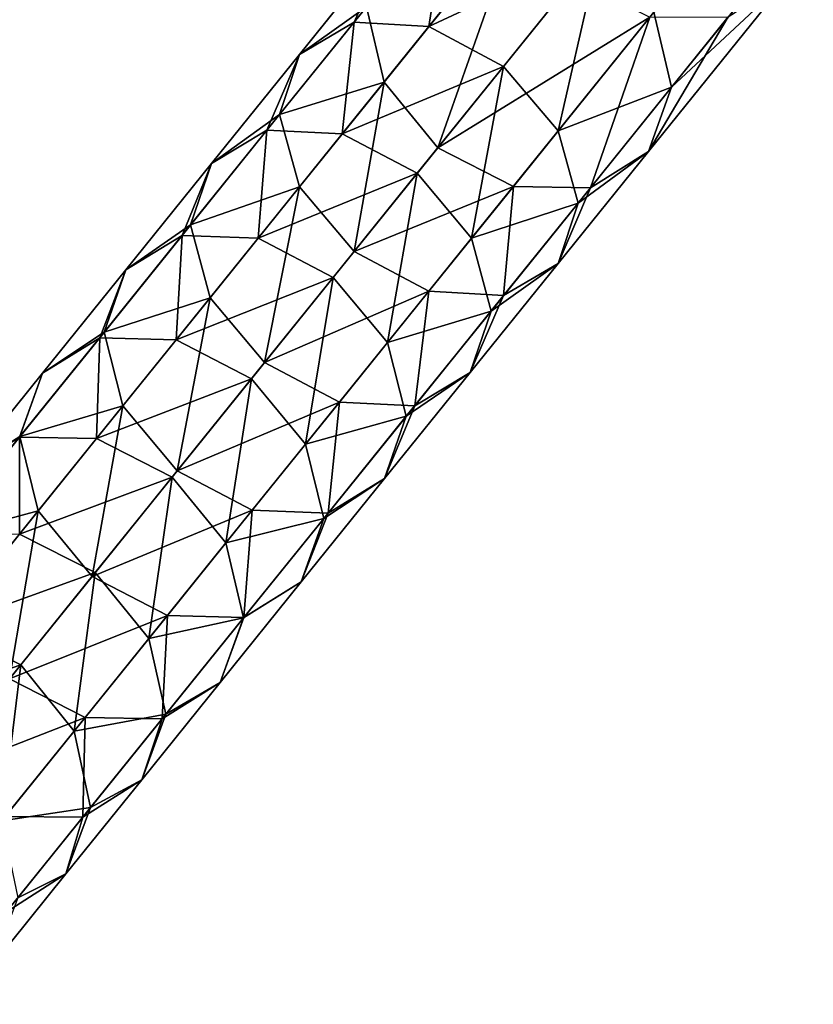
# Model space of a CAD drawing. Extents: x 61 to 680, y 107 to 1063.
# Tile 142 of 186: x 328 to 338, y 631 to 643. Entities that reach past the tile are written whole.
import ezdxf

# ---------------------------------------------------------------- set-up
doc = ezdxf.new("R2010")
doc.units = 0
doc.layers.get('0').update_dxf_attribs({"color": 13, "linetype": 'CONTINUOUS'})

# ---------------------------------------------------------------- blocks, each defined once
blk = doc.blocks.new('GROUP_7')
for p, q in [((85.167, 57.561, 2), (83.787, 59.523, 2)), ((84.95, 57.405, 3), (83.567, 59.372, 3)), ((84.359, 56.978, 3.732), (82.965, 58.96, 3.732)), ((82.142, 58.396, 4), (83.55, 56.394, 4)), ((85.167, 57.561, 2), (84.95, 57.405, 3)), ((84.95, 57.405, 1), (85.167, 57.561, 2)), ((86.595, 55.634, 2), (85.167, 57.561, 2)), ((84.95, 57.405, 3), (84.359, 56.978, 3.732)), ((86.382, 55.472, 3), (84.95, 57.405, 3)), ((84.359, 56.978, 3.732), (83.55, 56.394, 4)), ((85.801, 55.03, 3.732), (84.359, 56.978, 3.732)), ((83.55, 56.394, 4), (82.742, 55.811, 3.732)), ((83.55, 56.394, 4), (85.007, 54.427, 4)), ((84.213, 53.824, 3.732), (82.742, 55.811, 3.732)), ((86.595, 55.634, 2), (86.382, 55.472, 3)), ((86.382, 55.472, 1), (86.595, 55.634, 2)), ((88.069, 53.741, 2), (86.595, 55.634, 2)), ((86.382, 55.472, 3), (85.801, 55.03, 3.732)), ((87.86, 53.575, 3), (86.382, 55.472, 3)), ((87.86, 53.575, 1), (86.382, 55.472, 1)), ((85.801, 55.03, 3.732), (85.007, 54.427, 4)), ((87.29, 53.119, 3.732), (85.801, 55.03, 3.732)), ((85.007, 54.427, 4), (84.213, 53.824, 3.732)), ((85.007, 54.427, 4), (86.511, 52.497, 4)), ((84.213, 53.824, 3.732), (83.632, 53.383, 3)), ((85.732, 51.874, 3.732), (84.213, 53.824, 3.732)), ((88.069, 53.741, 2), (87.86, 53.575, 3)), ((87.86, 53.575, 1), (88.069, 53.741, 2)), ((89.589, 51.886, 2), (88.069, 53.741, 2)), ((87.86, 53.575, 3), (87.29, 53.119, 3.732)), ((87.29, 53.119, 0.268), (87.86, 53.575, 1)), ((89.385, 51.714, 3), (87.86, 53.575, 3)), ((89.385, 51.714, 1), (87.86, 53.575, 1)), ((85.162, 51.419, 3), (83.632, 53.383, 3)), ((87.29, 53.119, 3.732), (86.511, 52.497, 4)), ((88.826, 51.245, 3.732), (87.29, 53.119, 3.732)), ((88.826, 51.245, 0.268), (87.29, 53.119, 0.268)), ((86.511, 52.497, 4), (85.732, 51.874, 3.732)), ((86.511, 52.497, 4), (88.062, 50.603, 4)), ((88.062, 50.603), (86.511, 52.497)), ((85.732, 51.874, 3.732), (85.162, 51.419, 3)), ((87.298, 49.962, 0.268), (85.732, 51.874, 0.268)), ((87.298, 49.962, 3.732), (85.732, 51.874, 3.732)), ((89.589, 51.886, 2), (89.385, 51.714, 3)), ((89.385, 51.714, 1), (89.589, 51.886, 2)), ((91.154, 50.068, 2), (89.589, 51.886, 2)), ((89.385, 51.714, 3), (88.826, 51.245, 3.732)), ((88.826, 51.245, 0.268), (89.385, 51.714, 1)), ((90.954, 49.891, 3), (89.385, 51.714, 3)), ((90.954, 49.891, 1), (89.385, 51.714, 1)), ((85.162, 51.419, 3), (84.953, 51.252, 2)), ((86.739, 49.493, 1), (85.162, 51.419, 1)), ((86.739, 49.493, 3), (85.162, 51.419, 3)), ((86.535, 49.321, 2), (84.953, 51.252, 2)), ((88.826, 51.245, 3.732), (88.062, 50.603, 4)), ((88.062, 50.603), (88.826, 51.245, 0.268)), ((90.407, 49.408, 3.732), (88.826, 51.245, 3.732)), ((90.407, 49.408, 0.268), (88.826, 51.245, 0.268)), ((87.298, 49.962, 0.268), (88.062, 50.603)), ((88.062, 50.603, 4), (87.298, 49.962, 3.732)), ((88.062, 50.603, 4), (89.659, 48.748, 4)), ((89.659, 48.748), (88.062, 50.603)), ((91.154, 50.068, 2), (90.954, 49.891, 3)), ((90.954, 49.891, 1), (91.154, 50.068, 2)), ((92.763, 48.289, 2), (91.154, 50.068, 2)), ((86.739, 49.493, 1), (87.298, 49.962, 0.268)), ((87.298, 49.962, 3.732), (86.739, 49.493, 3)), ((88.911, 48.089, 0.268), (87.298, 49.962, 0.268)), ((88.911, 48.089, 3.732), (87.298, 49.962, 3.732)), ((90.954, 49.891, 3), (90.407, 49.408, 3.732)), ((90.407, 49.408, 0.268), (90.954, 49.891, 1)), ((92.567, 48.107, 3), (90.954, 49.891, 3)), ((92.567, 48.107, 1), (90.954, 49.891, 1)), ((86.535, 49.321, 2), (86.739, 49.493, 1)), ((86.739, 49.493, 3), (86.535, 49.321, 2)), ((88.364, 47.606, 1), (86.739, 49.493, 1)), ((88.364, 47.606, 3), (86.739, 49.493, 3)), ((90.407, 49.408, 3.732), (89.659, 48.748, 4)), ((89.659, 48.748), (90.407, 49.408, 0.268)), ((92.032, 47.611, 3.732), (90.407, 49.408, 3.732)), ((92.032, 47.611, 0.268), (90.407, 49.408, 0.268)), ((88.164, 47.429, 2), (86.535, 49.321, 2)), ((88.911, 48.089, 0.268), (89.659, 48.748)), ((89.659, 48.748, 4), (88.911, 48.089, 3.732)), ((89.659, 48.748, 4), (91.301, 46.933, 4)), ((91.301, 46.933), (89.659, 48.748)), ((92.763, 48.289, 2), (92.567, 48.107, 3)), ((92.567, 48.107, 1), (92.763, 48.289, 2)), ((94.415, 46.55, 2), (92.763, 48.289, 2)), ((88.364, 47.606, 1), (88.911, 48.089, 0.268)), ((88.911, 48.089, 3.732), (88.364, 47.606, 3)), ((90.569, 46.255, 0.268), (88.911, 48.089, 0.268)), ((90.569, 46.255, 3.732), (88.911, 48.089, 3.732)), ((92.567, 48.107, 3), (92.032, 47.611, 3.732)), ((92.032, 47.611, 0.268), (92.567, 48.107, 1)), ((94.224, 46.363, 3), (92.567, 48.107, 3)), ((94.224, 46.363, 1), (92.567, 48.107, 1)), ((88.164, 47.429, 2), (88.364, 47.606, 1)), ((88.364, 47.606, 3), (88.164, 47.429, 2)), ((90.034, 45.759, 1), (88.364, 47.606, 1)), ((90.034, 45.759, 3), (88.364, 47.606, 3)), ((92.032, 47.611, 3.732), (91.301, 46.933, 4)), ((91.301, 46.933), (92.032, 47.611, 0.268)), ((93.701, 45.854, 3.732), (92.032, 47.611, 3.732)), ((93.701, 45.854, 0.268), (92.032, 47.611, 0.268)), ((89.838, 45.578, 2), (88.164, 47.429, 2)), ((90.569, 46.255, 0.268), (91.301, 46.933)), ((91.301, 46.933, 4), (90.569, 46.255, 3.732)), ((91.301, 46.933, 4), (92.986, 45.159, 4)), ((92.986, 45.159), (91.301, 46.933)), ((94.415, 46.55, 2), (94.224, 46.363, 3)), ((94.224, 46.363, 1), (94.415, 46.55, 2)), ((96.27, 44.69, 2), (94.415, 46.55, 2)), ((94.224, 46.363, 3), (93.701, 45.854, 3.732)), ((93.701, 45.854, 0.268), (94.224, 46.363, 1)), ((96.061, 44.521, 3), (94.224, 46.363, 3)), ((96.061, 44.521, 1), (94.224, 46.363, 1)), ((90.034, 45.759, 1), (90.569, 46.255, 0.268)), ((90.569, 46.255, 3.732), (90.034, 45.759, 3)), ((92.272, 44.463, 0.268), (90.569, 46.255, 0.268)), ((92.272, 44.463, 3.732), (90.569, 46.255, 3.732)), ((93.701, 45.854, 3.732), (92.986, 45.159, 4)), ((92.986, 45.159), (93.701, 45.854, 0.268)), ((95.492, 44.058, 3.732), (93.701, 45.854, 3.732)), ((95.492, 44.058, 0.268), (93.701, 45.854, 0.268)), ((89.838, 45.578, 2), (90.034, 45.759, 1)), ((90.034, 45.759, 3), (89.838, 45.578, 2)), ((91.748, 43.954, 1), (90.034, 45.759, 1)), ((91.748, 43.954, 3), (90.034, 45.759, 3)), ((91.557, 43.768, 2), (89.838, 45.578, 2)), ((92.272, 44.463, 0.268), (92.986, 45.159)), ((92.986, 45.159, 4), (92.272, 44.463, 3.732)), ((92.986, 45.159, 4), (94.714, 43.426, 4)), ((94.714, 43.426), (92.986, 45.159)), ((96.061, 44.521, 3), (95.492, 44.058, 3.732)), ((91.748, 43.954, 1), (92.272, 44.463, 0.268)), ((92.272, 44.463, 3.732), (91.748, 43.954, 3)), ((93.937, 42.794, 0.268), (92.272, 44.463, 0.268)), ((93.937, 42.794, 3.732), (92.272, 44.463, 3.732)), ((95.492, 44.058, 3.732), (94.714, 43.426, 4)), ((98.208, 39.921, 3.732), (95.492, 44.058, 3.732)), ((91.557, 43.768, 2), (91.748, 43.954, 1)), ((91.748, 43.954, 3), (91.557, 43.768, 2)), ((93.367, 42.331, 1), (91.748, 43.954, 1)), ((93.367, 42.331, 3), (91.748, 43.954, 3)), ((93.159, 42.161, 2), (91.557, 43.768, 2)), ((94.714, 43.426, 4), (93.937, 42.794, 3.732)), ((94.714, 43.426, 4), (97.393, 39.346, 4)), ((93.367, 42.331, 1), (93.937, 42.794, 0.268)), ((93.937, 42.794, 3.732), (93.367, 42.331, 3)), ((96.578, 38.771, 3.732), (93.937, 42.794, 3.732)), ((93.159, 42.161, 2), (93.367, 42.331, 1)), ((93.367, 42.331, 3), (93.159, 42.161, 2)), ((95.981, 38.35, 1), (93.367, 42.331, 1)), ((95.981, 38.35, 3), (93.367, 42.331, 3)), ((95.763, 38.196, 2), (93.159, 42.161, 2))]:
    blk.add_line(p, q)
mesh = blk.add_polyface()
corners = [(85.167, 57.561, 2), (83.567, 59.372, 3), (84.95, 57.405, 3), (83.787, 59.523, 2)]
mesh.append_faces([[corners[k] for k in face] for face in [(0, 1, 2), (1, 0, 3)]], dxfattribs={"vtx0": -1})
mesh = blk.add_polyface()
corners = [(83.567, 59.372, 1), (85.167, 57.561, 2), (84.95, 57.405, 1), (83.787, 59.523, 2)]
mesh.append_faces([[corners[k] for k in face] for face in [(0, 1, 2), (1, 0, 3)]], dxfattribs={"vtx0": -1})
mesh = blk.add_polyface()
corners = [(84.359, 56.978, 3.732), (83.567, 59.372, 3), (82.965, 58.96, 3.732), (84.95, 57.405, 3)]
mesh.append_faces([[corners[k] for k in face] for face in [(0, 1, 2), (1, 0, 3)]], dxfattribs={"vtx0": -1})
mesh = blk.add_polyface()
corners = [(83.55, 56.394, 4), (82.965, 58.96, 3.732), (82.142, 58.396, 4), (84.359, 56.978, 3.732)]
mesh.append_faces([[corners[k] for k in face] for face in [(0, 1, 2), (1, 0, 3)]], dxfattribs={"vtx0": -1})
mesh = blk.add_polyface()
corners = [(82.742, 55.811, 3.732), (82.142, 58.396, 4), (81.319, 57.832, 3.732), (83.55, 56.394, 4)]
mesh.append_faces([[corners[k] for k in face] for face in [(0, 1, 2), (1, 0, 3)]], dxfattribs={"vtx0": -1})
mesh = blk.add_polyface()
corners = [(86.595, 55.634, 2), (84.95, 57.405, 3), (86.382, 55.472, 3), (85.167, 57.561, 2)]
mesh.append_faces([[corners[k] for k in face] for face in [(0, 1, 2), (1, 0, 3)]], dxfattribs={"vtx0": -1})
mesh = blk.add_polyface()
corners = [(84.95, 57.405, 1), (86.595, 55.634, 2), (86.382, 55.472, 1), (85.167, 57.561, 2)]
mesh.append_faces([[corners[k] for k in face] for face in [(0, 1, 2), (1, 0, 3)]], dxfattribs={"vtx0": -1})
mesh = blk.add_polyface()
corners = [(85.801, 55.03, 3.732), (84.95, 57.405, 3), (84.359, 56.978, 3.732), (86.382, 55.472, 3)]
mesh.append_faces([[corners[k] for k in face] for face in [(0, 1, 2), (1, 0, 3)]], dxfattribs={"vtx0": -1})
mesh = blk.add_polyface()
corners = [(85.007, 54.427, 4), (84.359, 56.978, 3.732), (83.55, 56.394, 4), (85.801, 55.03, 3.732)]
mesh.append_faces([[corners[k] for k in face] for face in [(0, 1, 2), (1, 0, 3)]], dxfattribs={"vtx0": -1})
mesh = blk.add_polyface()
corners = [(84.213, 53.824, 3.732), (83.55, 56.394, 4), (82.742, 55.811, 3.732), (85.007, 54.427, 4)]
mesh.append_faces([[corners[k] for k in face] for face in [(0, 1, 2), (1, 0, 3)]], dxfattribs={"vtx0": -1})
mesh = blk.add_polyface()
corners = [(83.632, 53.383, 3), (82.742, 55.811, 3.732), (82.15, 55.383, 3), (84.213, 53.824, 3.732)]
mesh.append_faces([[corners[k] for k in face] for face in [(0, 1, 2), (1, 0, 3)]], dxfattribs={"vtx0": -1})
mesh = blk.add_polyface()
corners = [(88.069, 53.741, 2), (86.382, 55.472, 3), (87.86, 53.575, 3), (86.595, 55.634, 2)]
mesh.append_faces([[corners[k] for k in face] for face in [(0, 1, 2), (1, 0, 3)]], dxfattribs={"vtx0": -1})
mesh = blk.add_polyface()
corners = [(86.382, 55.472, 1), (88.069, 53.741, 2), (87.86, 53.575, 1), (86.595, 55.634, 2)]
mesh.append_faces([[corners[k] for k in face] for face in [(0, 1, 2), (1, 0, 3)]], dxfattribs={"vtx0": -1})
mesh = blk.add_polyface()
corners = [(87.29, 53.119, 3.732), (86.382, 55.472, 3), (85.801, 55.03, 3.732), (87.86, 53.575, 3)]
mesh.append_faces([[corners[k] for k in face] for face in [(0, 1, 2), (1, 0, 3)]], dxfattribs={"vtx0": -1})
mesh = blk.add_polyface()
corners = [(86.382, 55.472, 1), (87.29, 53.119, 0.268), (85.801, 55.03, 0.268), (87.86, 53.575, 1)]
mesh.append_faces([[corners[k] for k in face] for face in [(0, 1, 2), (1, 0, 3)]], dxfattribs={"vtx0": -1})
mesh = blk.add_polyface()
corners = [(86.511, 52.497, 4), (85.801, 55.03, 3.732), (85.007, 54.427, 4), (87.29, 53.119, 3.732)]
mesh.append_faces([[corners[k] for k in face] for face in [(0, 1, 2), (1, 0, 3)]], dxfattribs={"vtx0": -1})
mesh = blk.add_polyface()
corners = [(85.732, 51.874, 3.732), (85.007, 54.427, 4), (84.213, 53.824, 3.732), (86.511, 52.497, 4)]
mesh.append_faces([[corners[k] for k in face] for face in [(0, 1, 2), (1, 0, 3)]], dxfattribs={"vtx0": -1})
mesh = blk.add_polyface()
corners = [(85.162, 51.419, 3), (84.213, 53.824, 3.732), (83.632, 53.383, 3), (85.732, 51.874, 3.732)]
mesh.append_faces([[corners[k] for k in face] for face in [(0, 1, 2), (1, 0, 3)]], dxfattribs={"vtx0": -1})
mesh = blk.add_polyface()
corners = [(89.589, 51.886, 2), (87.86, 53.575, 3), (89.385, 51.714, 3), (88.069, 53.741, 2)]
mesh.append_faces([[corners[k] for k in face] for face in [(0, 1, 2), (1, 0, 3)]], dxfattribs={"vtx0": -1})
mesh = blk.add_polyface()
corners = [(87.86, 53.575, 1), (89.589, 51.886, 2), (89.385, 51.714, 1), (88.069, 53.741, 2)]
mesh.append_faces([[corners[k] for k in face] for face in [(0, 1, 2), (1, 0, 3)]], dxfattribs={"vtx0": -1})
mesh = blk.add_polyface()
corners = [(88.826, 51.245, 3.732), (87.86, 53.575, 3), (87.29, 53.119, 3.732), (89.385, 51.714, 3)]
mesh.append_faces([[corners[k] for k in face] for face in [(0, 1, 2), (1, 0, 3)]], dxfattribs={"vtx0": -1})
mesh = blk.add_polyface()
corners = [(87.86, 53.575, 1), (88.826, 51.245, 0.268), (87.29, 53.119, 0.268), (89.385, 51.714, 1)]
mesh.append_faces([[corners[k] for k in face] for face in [(0, 1, 2), (1, 0, 3)]], dxfattribs={"vtx0": -1})
mesh = blk.add_polyface()
corners = [(85.162, 51.419, 3), (83.419, 53.221, 2), (84.953, 51.252, 2), (83.632, 53.383, 3)]
mesh.append_faces([[corners[k] for k in face] for face in [(0, 1, 2), (1, 0, 3)]], dxfattribs={"vtx0": -1})
mesh = blk.add_polyface()
corners = [(88.062, 50.603, 4), (87.29, 53.119, 3.732), (86.511, 52.497, 4), (88.826, 51.245, 3.732)]
mesh.append_faces([[corners[k] for k in face] for face in [(0, 1, 2), (1, 0, 3)]], dxfattribs={"vtx0": -1})
mesh = blk.add_polyface()
corners = [(87.29, 53.119, 0.268), (88.062, 50.603), (86.511, 52.497), (88.826, 51.245, 0.268)]
mesh.append_faces([[corners[k] for k in face] for face in [(0, 1, 2), (1, 0, 3)]], dxfattribs={"vtx0": -1})
mesh = blk.add_polyface()
corners = [(86.511, 52.497), (87.298, 49.962, 0.268), (85.732, 51.874, 0.268), (88.062, 50.603)]
mesh.append_faces([[corners[k] for k in face] for face in [(0, 1, 2), (1, 0, 3)]], dxfattribs={"vtx0": -1})
mesh = blk.add_polyface()
corners = [(87.298, 49.962, 3.732), (86.511, 52.497, 4), (85.732, 51.874, 3.732), (88.062, 50.603, 4)]
mesh.append_faces([[corners[k] for k in face] for face in [(0, 1, 2), (1, 0, 3)]], dxfattribs={"vtx0": -1})
mesh = blk.add_polyface()
corners = [(85.732, 51.874, 0.268), (86.739, 49.493, 1), (85.162, 51.419, 1), (87.298, 49.962, 0.268)]
mesh.append_faces([[corners[k] for k in face] for face in [(0, 1, 2), (1, 0, 3)]], dxfattribs={"vtx0": -1})
mesh = blk.add_polyface()
corners = [(86.739, 49.493, 3), (85.732, 51.874, 3.732), (85.162, 51.419, 3), (87.298, 49.962, 3.732)]
mesh.append_faces([[corners[k] for k in face] for face in [(0, 1, 2), (1, 0, 3)]], dxfattribs={"vtx0": -1})
mesh = blk.add_polyface()
corners = [(91.154, 50.068, 2), (89.385, 51.714, 3), (90.954, 49.891, 3), (89.589, 51.886, 2)]
mesh.append_faces([[corners[k] for k in face] for face in [(0, 1, 2), (1, 0, 3)]], dxfattribs={"vtx0": -1})
mesh = blk.add_polyface()
corners = [(89.385, 51.714, 1), (91.154, 50.068, 2), (90.954, 49.891, 1), (89.589, 51.886, 2)]
mesh.append_faces([[corners[k] for k in face] for face in [(0, 1, 2), (1, 0, 3)]], dxfattribs={"vtx0": -1})
mesh = blk.add_polyface()
corners = [(90.407, 49.408, 3.732), (89.385, 51.714, 3), (88.826, 51.245, 3.732), (90.954, 49.891, 3)]
mesh.append_faces([[corners[k] for k in face] for face in [(0, 1, 2), (1, 0, 3)]], dxfattribs={"vtx0": -1})
mesh = blk.add_polyface()
corners = [(89.385, 51.714, 1), (90.407, 49.408, 0.268), (88.826, 51.245, 0.268), (90.954, 49.891, 1)]
mesh.append_faces([[corners[k] for k in face] for face in [(0, 1, 2), (1, 0, 3)]], dxfattribs={"vtx0": -1})
mesh = blk.add_polyface()
corners = [(84.953, 51.252, 2), (86.739, 49.493, 1), (86.535, 49.321, 2), (85.162, 51.419, 1)]
mesh.append_faces([[corners[k] for k in face] for face in [(0, 1, 2), (1, 0, 3)]], dxfattribs={"vtx0": -1})
mesh = blk.add_polyface()
corners = [(86.739, 49.493, 3), (84.953, 51.252, 2), (86.535, 49.321, 2), (85.162, 51.419, 3)]
mesh.append_faces([[corners[k] for k in face] for face in [(0, 1, 2), (1, 0, 3)]], dxfattribs={"vtx0": -1})
mesh = blk.add_polyface()
corners = [(89.659, 48.748, 4), (88.826, 51.245, 3.732), (88.062, 50.603, 4), (90.407, 49.408, 3.732)]
mesh.append_faces([[corners[k] for k in face] for face in [(0, 1, 2), (1, 0, 3)]], dxfattribs={"vtx0": -1})
mesh = blk.add_polyface()
corners = [(88.826, 51.245, 0.268), (89.659, 48.748), (88.062, 50.603), (90.407, 49.408, 0.268)]
mesh.append_faces([[corners[k] for k in face] for face in [(0, 1, 2), (1, 0, 3)]], dxfattribs={"vtx0": -1})
mesh = blk.add_polyface()
corners = [(88.062, 50.603), (88.911, 48.089, 0.268), (87.298, 49.962, 0.268), (89.659, 48.748)]
mesh.append_faces([[corners[k] for k in face] for face in [(0, 1, 2), (1, 0, 3)]], dxfattribs={"vtx0": -1})
mesh = blk.add_polyface()
corners = [(88.911, 48.089, 3.732), (88.062, 50.603, 4), (87.298, 49.962, 3.732), (89.659, 48.748, 4)]
mesh.append_faces([[corners[k] for k in face] for face in [(0, 1, 2), (1, 0, 3)]], dxfattribs={"vtx0": -1})
mesh = blk.add_polyface()
corners = [(92.763, 48.289, 2), (90.954, 49.891, 3), (92.567, 48.107, 3), (91.154, 50.068, 2)]
mesh.append_faces([[corners[k] for k in face] for face in [(0, 1, 2), (1, 0, 3)]], dxfattribs={"vtx0": -1})
mesh = blk.add_polyface()
corners = [(90.954, 49.891, 1), (92.763, 48.289, 2), (92.567, 48.107, 1), (91.154, 50.068, 2)]
mesh.append_faces([[corners[k] for k in face] for face in [(0, 1, 2), (1, 0, 3)]], dxfattribs={"vtx0": -1})
mesh = blk.add_polyface()
corners = [(87.298, 49.962, 0.268), (88.364, 47.606, 1), (86.739, 49.493, 1), (88.911, 48.089, 0.268)]
mesh.append_faces([[corners[k] for k in face] for face in [(0, 1, 2), (1, 0, 3)]], dxfattribs={"vtx0": -1})
mesh = blk.add_polyface()
corners = [(88.364, 47.606, 3), (87.298, 49.962, 3.732), (86.739, 49.493, 3), (88.911, 48.089, 3.732)]
mesh.append_faces([[corners[k] for k in face] for face in [(0, 1, 2), (1, 0, 3)]], dxfattribs={"vtx0": -1})
mesh = blk.add_polyface()
corners = [(92.032, 47.611, 3.732), (90.954, 49.891, 3), (90.407, 49.408, 3.732), (92.567, 48.107, 3)]
mesh.append_faces([[corners[k] for k in face] for face in [(0, 1, 2), (1, 0, 3)]], dxfattribs={"vtx0": -1})
mesh = blk.add_polyface()
corners = [(90.954, 49.891, 1), (92.032, 47.611, 0.268), (90.407, 49.408, 0.268), (92.567, 48.107, 1)]
mesh.append_faces([[corners[k] for k in face] for face in [(0, 1, 2), (1, 0, 3)]], dxfattribs={"vtx0": -1})
mesh = blk.add_polyface()
corners = [(86.535, 49.321, 2), (88.364, 47.606, 1), (88.164, 47.429, 2), (86.739, 49.493, 1)]
mesh.append_faces([[corners[k] for k in face] for face in [(0, 1, 2), (1, 0, 3)]], dxfattribs={"vtx0": -1})
mesh = blk.add_polyface()
corners = [(88.364, 47.606, 3), (86.535, 49.321, 2), (88.164, 47.429, 2), (86.739, 49.493, 3)]
mesh.append_faces([[corners[k] for k in face] for face in [(0, 1, 2), (1, 0, 3)]], dxfattribs={"vtx0": -1})
mesh = blk.add_polyface()
corners = [(91.301, 46.933, 4), (90.407, 49.408, 3.732), (89.659, 48.748, 4), (92.032, 47.611, 3.732)]
mesh.append_faces([[corners[k] for k in face] for face in [(0, 1, 2), (1, 0, 3)]], dxfattribs={"vtx0": -1})
mesh = blk.add_polyface()
corners = [(90.407, 49.408, 0.268), (91.301, 46.933), (89.659, 48.748), (92.032, 47.611, 0.268)]
mesh.append_faces([[corners[k] for k in face] for face in [(0, 1, 2), (1, 0, 3)]], dxfattribs={"vtx0": -1})
mesh = blk.add_polyface()
corners = [(89.659, 48.748), (90.569, 46.255, 0.268), (88.911, 48.089, 0.268), (91.301, 46.933)]
mesh.append_faces([[corners[k] for k in face] for face in [(0, 1, 2), (1, 0, 3)]], dxfattribs={"vtx0": -1})
mesh = blk.add_polyface()
corners = [(90.569, 46.255, 3.732), (89.659, 48.748, 4), (88.911, 48.089, 3.732), (91.301, 46.933, 4)]
mesh.append_faces([[corners[k] for k in face] for face in [(0, 1, 2), (1, 0, 3)]], dxfattribs={"vtx0": -1})
mesh = blk.add_polyface()
corners = [(94.415, 46.55, 2), (92.567, 48.107, 3), (94.224, 46.363, 3), (92.763, 48.289, 2)]
mesh.append_faces([[corners[k] for k in face] for face in [(0, 1, 2), (1, 0, 3)]], dxfattribs={"vtx0": -1})
mesh = blk.add_polyface()
corners = [(92.567, 48.107, 1), (94.415, 46.55, 2), (94.224, 46.363, 1), (92.763, 48.289, 2)]
mesh.append_faces([[corners[k] for k in face] for face in [(0, 1, 2), (1, 0, 3)]], dxfattribs={"vtx0": -1})
mesh = blk.add_polyface()
corners = [(88.911, 48.089, 0.268), (90.034, 45.759, 1), (88.364, 47.606, 1), (90.569, 46.255, 0.268)]
mesh.append_faces([[corners[k] for k in face] for face in [(0, 1, 2), (1, 0, 3)]], dxfattribs={"vtx0": -1})
mesh = blk.add_polyface()
corners = [(90.034, 45.759, 3), (88.911, 48.089, 3.732), (88.364, 47.606, 3), (90.569, 46.255, 3.732)]
mesh.append_faces([[corners[k] for k in face] for face in [(0, 1, 2), (1, 0, 3)]], dxfattribs={"vtx0": -1})
mesh = blk.add_polyface()
corners = [(93.701, 45.854, 3.732), (92.567, 48.107, 3), (92.032, 47.611, 3.732), (94.224, 46.363, 3)]
mesh.append_faces([[corners[k] for k in face] for face in [(0, 1, 2), (1, 0, 3)]], dxfattribs={"vtx0": -1})
mesh = blk.add_polyface()
corners = [(92.567, 48.107, 1), (93.701, 45.854, 0.268), (92.032, 47.611, 0.268), (94.224, 46.363, 1)]
mesh.append_faces([[corners[k] for k in face] for face in [(0, 1, 2), (1, 0, 3)]], dxfattribs={"vtx0": -1})
mesh = blk.add_polyface()
corners = [(88.164, 47.429, 2), (90.034, 45.759, 1), (89.838, 45.578, 2), (88.364, 47.606, 1)]
mesh.append_faces([[corners[k] for k in face] for face in [(0, 1, 2), (1, 0, 3)]], dxfattribs={"vtx0": -1})
mesh = blk.add_polyface()
corners = [(90.034, 45.759, 3), (88.164, 47.429, 2), (89.838, 45.578, 2), (88.364, 47.606, 3)]
mesh.append_faces([[corners[k] for k in face] for face in [(0, 1, 2), (1, 0, 3)]], dxfattribs={"vtx0": -1})
mesh = blk.add_polyface()
corners = [(92.986, 45.159, 4), (92.032, 47.611, 3.732), (91.301, 46.933, 4), (93.701, 45.854, 3.732)]
mesh.append_faces([[corners[k] for k in face] for face in [(0, 1, 2), (1, 0, 3)]], dxfattribs={"vtx0": -1})
mesh = blk.add_polyface()
corners = [(92.032, 47.611, 0.268), (92.986, 45.159), (91.301, 46.933), (93.701, 45.854, 0.268)]
mesh.append_faces([[corners[k] for k in face] for face in [(0, 1, 2), (1, 0, 3)]], dxfattribs={"vtx0": -1})
mesh = blk.add_polyface()
corners = [(91.301, 46.933), (92.272, 44.463, 0.268), (90.569, 46.255, 0.268), (92.986, 45.159)]
mesh.append_faces([[corners[k] for k in face] for face in [(0, 1, 2), (1, 0, 3)]], dxfattribs={"vtx0": -1})
mesh = blk.add_polyface()
corners = [(92.272, 44.463, 3.732), (91.301, 46.933, 4), (90.569, 46.255, 3.732), (92.986, 45.159, 4)]
mesh.append_faces([[corners[k] for k in face] for face in [(0, 1, 2), (1, 0, 3)]], dxfattribs={"vtx0": -1})
mesh = blk.add_polyface()
corners = [(96.27, 44.69, 2), (94.224, 46.363, 3), (96.061, 44.521, 3), (94.415, 46.55, 2)]
mesh.append_faces([[corners[k] for k in face] for face in [(0, 1, 2), (1, 0, 3)]], dxfattribs={"vtx0": -1})
mesh = blk.add_polyface()
corners = [(94.224, 46.363, 1), (96.27, 44.69, 2), (96.061, 44.521, 1), (94.415, 46.55, 2)]
mesh.append_faces([[corners[k] for k in face] for face in [(0, 1, 2), (1, 0, 3)]], dxfattribs={"vtx0": -1})
mesh = blk.add_polyface()
corners = [(95.492, 44.058, 3.732), (94.224, 46.363, 3), (93.701, 45.854, 3.732), (96.061, 44.521, 3)]
mesh.append_faces([[corners[k] for k in face] for face in [(0, 1, 2), (1, 0, 3)]], dxfattribs={"vtx0": -1})
mesh = blk.add_polyface()
corners = [(94.224, 46.363, 1), (95.492, 44.058, 0.268), (93.701, 45.854, 0.268), (96.061, 44.521, 1)]
mesh.append_faces([[corners[k] for k in face] for face in [(0, 1, 2), (1, 0, 3)]], dxfattribs={"vtx0": -1})
mesh = blk.add_polyface()
corners = [(90.569, 46.255, 0.268), (91.748, 43.954, 1), (90.034, 45.759, 1), (92.272, 44.463, 0.268)]
mesh.append_faces([[corners[k] for k in face] for face in [(0, 1, 2), (1, 0, 3)]], dxfattribs={"vtx0": -1})
mesh = blk.add_polyface()
corners = [(91.748, 43.954, 3), (90.569, 46.255, 3.732), (90.034, 45.759, 3), (92.272, 44.463, 3.732)]
mesh.append_faces([[corners[k] for k in face] for face in [(0, 1, 2), (1, 0, 3)]], dxfattribs={"vtx0": -1})
mesh = blk.add_polyface()
corners = [(94.714, 43.426, 4), (93.701, 45.854, 3.732), (92.986, 45.159, 4), (95.492, 44.058, 3.732)]
mesh.append_faces([[corners[k] for k in face] for face in [(0, 1, 2), (1, 0, 3)]], dxfattribs={"vtx0": -1})
mesh = blk.add_polyface()
corners = [(93.701, 45.854, 0.268), (94.714, 43.426), (92.986, 45.159), (95.492, 44.058, 0.268)]
mesh.append_faces([[corners[k] for k in face] for face in [(0, 1, 2), (1, 0, 3)]], dxfattribs={"vtx0": -1})
mesh = blk.add_polyface()
corners = [(89.838, 45.578, 2), (91.748, 43.954, 1), (91.557, 43.768, 2), (90.034, 45.759, 1)]
mesh.append_faces([[corners[k] for k in face] for face in [(0, 1, 2), (1, 0, 3)]], dxfattribs={"vtx0": -1})
mesh = blk.add_polyface()
corners = [(91.748, 43.954, 3), (89.838, 45.578, 2), (91.557, 43.768, 2), (90.034, 45.759, 3)]
mesh.append_faces([[corners[k] for k in face] for face in [(0, 1, 2), (1, 0, 3)]], dxfattribs={"vtx0": -1})
mesh = blk.add_polyface()
corners = [(92.986, 45.159), (93.937, 42.794, 0.268), (92.272, 44.463, 0.268), (94.714, 43.426)]
mesh.append_faces([[corners[k] for k in face] for face in [(0, 1, 2), (1, 0, 3)]], dxfattribs={"vtx0": -1})
mesh = blk.add_polyface()
corners = [(93.937, 42.794, 3.732), (92.986, 45.159, 4), (92.272, 44.463, 3.732), (94.714, 43.426, 4)]
mesh.append_faces([[corners[k] for k in face] for face in [(0, 1, 2), (1, 0, 3)]], dxfattribs={"vtx0": -1})
mesh = blk.add_polyface()
corners = [(98.208, 39.921, 3.732), (96.061, 44.521, 3), (95.492, 44.058, 3.732), (98.805, 40.342, 3)]
mesh.append_faces([[corners[k] for k in face] for face in [(0, 1, 2), (1, 0, 3)]], dxfattribs={"vtx0": -1})
mesh = blk.add_polyface()
corners = [(92.272, 44.463, 0.268), (93.367, 42.331, 1), (91.748, 43.954, 1), (93.937, 42.794, 0.268)]
mesh.append_faces([[corners[k] for k in face] for face in [(0, 1, 2), (1, 0, 3)]], dxfattribs={"vtx0": -1})
mesh = blk.add_polyface()
corners = [(93.367, 42.331, 3), (92.272, 44.463, 3.732), (91.748, 43.954, 3), (93.937, 42.794, 3.732)]
mesh.append_faces([[corners[k] for k in face] for face in [(0, 1, 2), (1, 0, 3)]], dxfattribs={"vtx0": -1})
mesh = blk.add_polyface()
corners = [(97.393, 39.346, 4), (95.492, 44.058, 3.732), (94.714, 43.426, 4), (98.208, 39.921, 3.732)]
mesh.append_faces([[corners[k] for k in face] for face in [(0, 1, 2), (1, 0, 3)]], dxfattribs={"vtx0": -1})
mesh = blk.add_polyface()
corners = [(91.557, 43.768, 2), (93.367, 42.331, 1), (93.159, 42.161, 2), (91.748, 43.954, 1)]
mesh.append_faces([[corners[k] for k in face] for face in [(0, 1, 2), (1, 0, 3)]], dxfattribs={"vtx0": -1})
mesh = blk.add_polyface()
corners = [(93.367, 42.331, 3), (91.557, 43.768, 2), (93.159, 42.161, 2), (91.748, 43.954, 3)]
mesh.append_faces([[corners[k] for k in face] for face in [(0, 1, 2), (1, 0, 3)]], dxfattribs={"vtx0": -1})
mesh = blk.add_polyface()
corners = [(96.578, 38.771, 3.732), (94.714, 43.426, 4), (93.937, 42.794, 3.732), (97.393, 39.346, 4)]
mesh.append_faces([[corners[k] for k in face] for face in [(0, 1, 2), (1, 0, 3)]], dxfattribs={"vtx0": -1})
mesh = blk.add_polyface()
corners = [(93.937, 42.794, 0.268), (95.981, 38.35, 1), (93.367, 42.331, 1), (96.578, 38.771, 0.268)]
mesh.append_faces([[corners[k] for k in face] for face in [(0, 1, 2), (1, 0, 3)]], dxfattribs={"vtx0": -1})
mesh = blk.add_polyface()
corners = [(95.981, 38.35, 3), (93.937, 42.794, 3.732), (93.367, 42.331, 3), (96.578, 38.771, 3.732)]
mesh.append_faces([[corners[k] for k in face] for face in [(0, 1, 2), (1, 0, 3)]], dxfattribs={"vtx0": -1})
mesh = blk.add_polyface()
corners = [(93.159, 42.161, 2), (95.981, 38.35, 1), (95.763, 38.196, 2), (93.367, 42.331, 1)]
mesh.append_faces([[corners[k] for k in face] for face in [(0, 1, 2), (1, 0, 3)]], dxfattribs={"vtx0": -1})
mesh = blk.add_polyface()
corners = [(95.981, 38.35, 3), (93.159, 42.161, 2), (95.763, 38.196, 2), (93.367, 42.331, 3)]
mesh.append_faces([[corners[k] for k in face] for face in [(0, 1, 2), (1, 0, 3)]], dxfattribs={"vtx0": -1})
blk = doc.blocks.new('GROUP_15')
at = {"extrusion": (0.778243, -0.627963, -5.97172e-16), "rotation": 360}
blk.add_blockref('GROUP_7', (26.955, 0, -1.577), dxfattribs=at)
blk = doc.blocks.new('GROUP_9')
blk.add_blockref('GROUP_15', (184.815, 441.263))

msp = doc.modelspace()

# ---------------------------------------------------------------- block references
msp.add_blockref('GROUP_9', (72.909, 107.246, -0.5))

doc.saveas('drawing.dxf')
